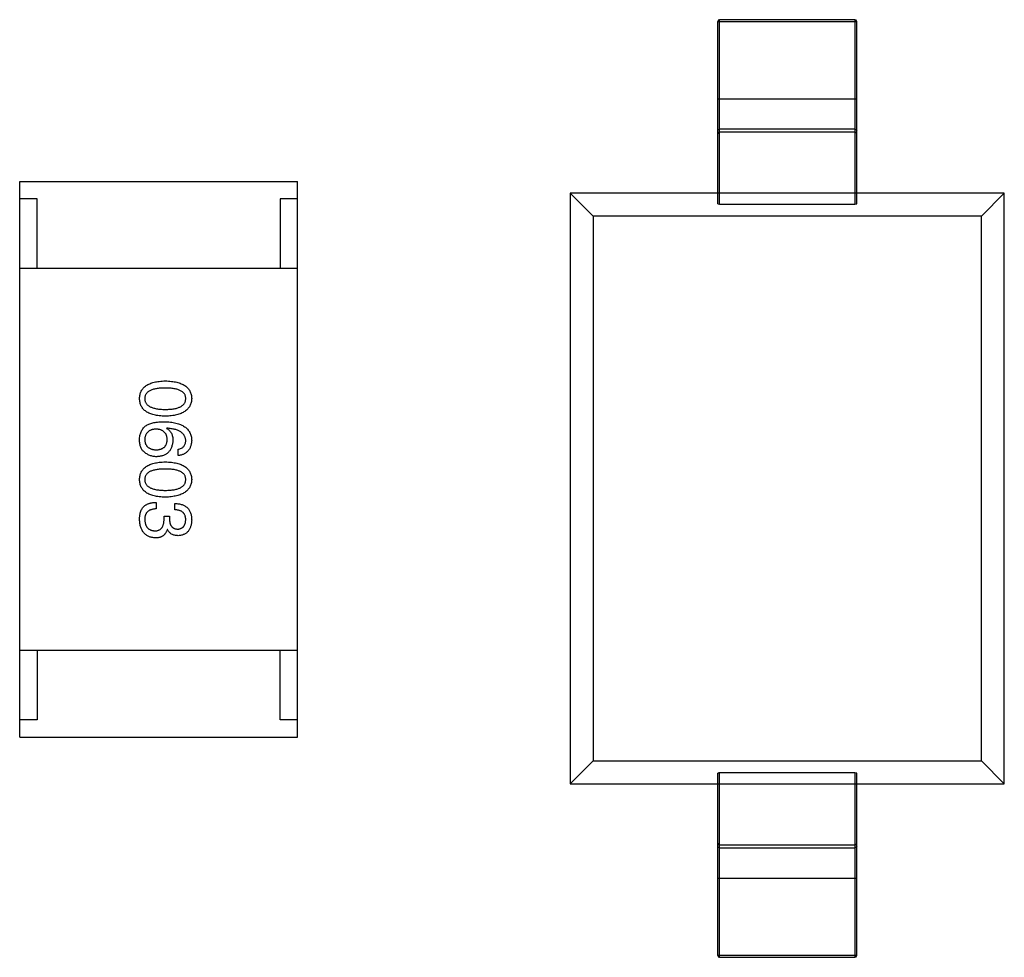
# Model space of a CAD drawing. Header units: millimetres. Extents: x 42 to 554, y 166 to 335.
# Tile 162 of 256: x 376.28 to 379.12, y 252.78 to 255.48. Entities that reach past the tile are written whole.
import ezdxf

# ---------------------------------------------------------------- set-up
doc = ezdxf.new("R2010")
doc.units = ezdxf.units.MM
doc.header["$LTSCALE"] = 30.734
doc.layers.get('0').update_dxf_attribs({"linetype": 'CONTINUOUS'})

msp = doc.modelspace()

# ---------------------------------------------------------------- linework, layer by layer
at = {"linetype": 'Continuous'}
for p, q in [((378.2994, 254.9534), (378.2994, 255.4842)), ((378.6894, 255.4842), (378.2994, 255.4842)), ((378.6894, 255.4842), (378.6894, 254.9534)), ((378.2944, 254.9543), (378.2944, 255.4792)), ((378.2944, 255.4792), (378.6944, 255.4792)), ((378.6944, 254.9543), (378.6944, 255.4792)), ((378.2944, 255.2562), (378.6944, 255.2562)), ((378.6894, 255.1687), (378.2994, 255.1687)), ((378.6894, 255.1607), (378.2994, 255.1607)), ((376.2848, 253.4182), (376.2848, 255.0182)), ((376.2848, 255.0182), (377.0848, 255.0182)), ((377.0848, 253.4182), (377.0848, 255.0182)), ((377.8694, 254.9842), (377.8694, 253.2842)), ((377.9355, 254.9181), (377.8694, 254.9842)), ((378.2944, 254.9842), (377.8694, 254.9842)), ((378.2944, 254.9857), (378.6944, 254.9857)), ((379.1194, 254.9842), (378.6944, 254.9842)), ((379.1194, 254.9842), (379.0533, 254.9181)), ((379.1194, 253.2842), (379.1194, 254.9842)), ((376.3348, 254.9682), (376.2848, 254.9682)), ((376.3348, 254.7682), (376.3348, 254.9682)), ((377.0348, 254.9682), (377.0348, 254.7682)), ((377.0848, 254.9682), (377.0348, 254.9682)), ((378.2994, 254.9534), (378.6894, 254.9534)), ((377.9355, 254.9181), (377.9355, 253.3504)), ((379.0533, 254.9181), (377.9355, 254.9181)), ((379.0533, 253.3504), (379.0533, 254.9181)), ((377.0848, 254.7682), (376.2848, 254.7682)), ((376.7087, 254.3077), (376.7079, 254.3069)), ((376.7406, 254.2291), (376.7406, 254.2471)), ((376.6775, 254.0943), (376.6775, 254.0754)), ((376.7316, 254.0729), (376.7316, 254.091)), ((376.7005, 254.0459), (376.7005, 254.0549)), ((376.7005, 254.0549), (376.7161, 254.0549)), ((376.7161, 254.0549), (376.7161, 254.0451)), ((376.7103, 254.0164), (376.7095, 254.0164)), ((377.0848, 253.6682), (376.2848, 253.6682)), ((376.3348, 253.6682), (376.3348, 253.4682)), ((377.0348, 253.4682), (377.0348, 253.6682)), ((376.3348, 253.4682), (376.2848, 253.4682)), ((377.0848, 253.4682), (377.0348, 253.4682)), ((376.2848, 253.4182), (377.0848, 253.4182)), ((377.8694, 253.2842), (377.9355, 253.3504)), ((377.9355, 253.3504), (379.0533, 253.3504)), ((379.1194, 253.2842), (379.0533, 253.3504)), ((378.2944, 252.7892), (378.2944, 253.3142)), ((378.2994, 252.7842), (378.2994, 253.3151)), ((378.6894, 253.3151), (378.2994, 253.3151)), ((378.6894, 253.3151), (378.6894, 252.7842)), ((378.6944, 252.7892), (378.6944, 253.3142)), ((377.8694, 253.2842), (378.2944, 253.2842)), ((378.6944, 253.2827), (378.2944, 253.2827)), ((378.6944, 253.2842), (379.1194, 253.2842)), ((378.2994, 253.1078), (378.6894, 253.1078)), ((378.2994, 253.0997), (378.6894, 253.0997)), ((378.2944, 253.0122), (378.6944, 253.0122)), ((378.6944, 252.7892), (378.2944, 252.7892)), ((378.2994, 252.7842), (378.6894, 252.7842))]:
    msp.add_line(p, q, dxfattribs=at)
for centre, start, end in [((378.2994, 255.4792), 90, 180), ((378.6894, 255.4792), 0, 90), ((378.2994, 252.7892), 180, 270), ((378.6894, 252.7892), 270, 0)]:
    msp.add_arc(centre, 0.005, start, end, dxfattribs=at)
for centre, start_param, end_param in [((378.2994, 254.9543), 3.141593, 4.712389), ((378.6894, 254.9543), -1.570796, 0), ((378.2994, 253.3142), 1.570796, 3.141593), ((378.6894, 253.3142), 0, 1.570796)]:
    msp.add_ellipse(centre, major_axis=(0.005, 0), ratio=0.176327, start_param=start_param, end_param=end_param, dxfattribs=at)
for points, knots in [([(378.2944, 255.1638), (378.2944, 255.165), (378.2955, 255.1677), (378.2981, 255.1687), (378.2994, 255.1687)], [0, 0, 0, 0, 0.499752, 1, 1, 1, 1]), ([(378.2994, 255.1607), (378.2981, 255.1607), (378.2955, 255.1596), (378.2944, 255.157), (378.2944, 255.1557)], [0, 0, 0, 0, 0.499804, 1, 1, 1, 1]), ([(378.6894, 255.1687), (378.6907, 255.1687), (378.6933, 255.1677), (378.6944, 255.165), (378.6944, 255.1638)], [0, 0, 0, 0, 0.499804, 1, 1, 1, 1]), ([(378.6944, 255.1557), (378.6944, 255.157), (378.6933, 255.1596), (378.6907, 255.1607), (378.6894, 255.1607)], [0, 0, 0, 0, 0.499752, 1, 1, 1, 1]), ([(376.63, 254.3932), (376.6301, 254.3952), (376.6303, 254.399), (376.6312, 254.4047), (376.6327, 254.4099), (376.6348, 254.4148), (376.6374, 254.4193), (376.6407, 254.4235), (376.6445, 254.4272), (376.6489, 254.4306), (376.6538, 254.4336), (376.6593, 254.4362), (376.6653, 254.4384), (376.6719, 254.4403), (376.6791, 254.4418), (376.6868, 254.4429), (376.6951, 254.4437), (376.7008, 254.4439), (376.7038, 254.444)], [0, 0, 0, 0, 0.059135, 0.115606, 0.169241, 0.221578, 0.273261, 0.324749, 0.377329, 0.431642, 0.488541, 0.548597, 0.612232, 0.680174, 0.752504, 0.829777, 0.912307, 1, 1, 1, 1]), ([(376.7038, 254.444), (376.7068, 254.4439), (376.7127, 254.4437), (376.7213, 254.4429), (376.7293, 254.4418), (376.7367, 254.4403), (376.7435, 254.4385), (376.7497, 254.4362), (376.7554, 254.4336), (376.7605, 254.4306), (376.765, 254.4272), (376.7689, 254.4235), (376.7723, 254.4193), (376.775, 254.4148), (376.7771, 254.4099), (376.7788, 254.4047), (376.7797, 254.399), (376.7799, 254.3952), (376.78, 254.3932)], [0, 0, 0, 0, 0.088823, 0.172287, 0.250296, 0.323438, 0.392244, 0.456221, 0.516635, 0.573871, 0.628, 0.680335, 0.731489, 0.782557, 0.834044, 0.886738, 0.942089, 1, 1, 1, 1]), ([(376.7038, 254.4235), (376.7014, 254.4235), (376.6968, 254.4234), (376.6901, 254.4231), (376.6838, 254.4225), (376.6781, 254.4217), (376.6728, 254.4206), (376.6679, 254.4194), (376.6635, 254.4178), (376.6596, 254.416), (376.6561, 254.414), (376.653, 254.4118), (376.6505, 254.4093), (376.6484, 254.4065), (376.6467, 254.4035), (376.6456, 254.4003), (376.6449, 254.3968), (376.6448, 254.3944), (376.6447, 254.3932)], [0, 0, 0, 0, 0.096457, 0.187288, 0.27178, 0.350132, 0.423455, 0.491343, 0.554037, 0.612253, 0.666313, 0.717038, 0.764921, 0.811214, 0.856775, 0.902988, 0.950234, 1, 1, 1, 1]), ([(376.7628, 254.3932), (376.7627, 254.3944), (376.7626, 254.3968), (376.762, 254.4003), (376.7608, 254.4035), (376.7592, 254.4065), (376.757, 254.4092), (376.7545, 254.4118), (376.7515, 254.414), (376.748, 254.416), (376.744, 254.4178), (376.7396, 254.4194), (376.7348, 254.4206), (376.7295, 254.4217), (376.7237, 254.4225), (376.7174, 254.4231), (376.7108, 254.4234), (376.7061, 254.4235), (376.7038, 254.4235)], [0, 0, 0, 0, 0.049764, 0.097007, 0.143217, 0.188577, 0.235116, 0.282997, 0.333719, 0.387776, 0.445989, 0.508679, 0.576563, 0.649481, 0.728235, 0.812722, 0.903548, 1, 1, 1, 1]), ([(376.7038, 254.3423), (376.7008, 254.3424), (376.6951, 254.3426), (376.6868, 254.3434), (376.6791, 254.3445), (376.6719, 254.346), (376.6653, 254.3479), (376.6593, 254.3501), (376.6538, 254.3527), (376.6488, 254.3557), (376.6445, 254.3591), (376.6407, 254.3629), (376.6374, 254.367), (376.6348, 254.3715), (376.6327, 254.3764), (376.6312, 254.3817), (376.6303, 254.3873), (376.6301, 254.3912), (376.63, 254.3932)], [0, 0, 0, 0, 0.08769, 0.170218, 0.24749, 0.319818, 0.387758, 0.451391, 0.511445, 0.568185, 0.622681, 0.67526, 0.726746, 0.778428, 0.830764, 0.884397, 0.940866, 1, 1, 1, 1]), ([(376.6447, 254.3932), (376.6448, 254.3919), (376.645, 254.3895), (376.6457, 254.3859), (376.647, 254.3826), (376.6487, 254.3795), (376.6508, 254.3766), (376.6534, 254.3741), (376.6565, 254.3718), (376.66, 254.3697), (376.6639, 254.3679), (376.6683, 254.3663), (376.6731, 254.365), (376.6784, 254.3639), (376.6841, 254.363), (376.6902, 254.3624), (376.6969, 254.3621), (376.7014, 254.362), (376.7038, 254.362)], [0, 0, 0, 0, 0.050879, 0.099377, 0.146973, 0.193618, 0.240619, 0.289461, 0.34047, 0.395283, 0.453059, 0.515633, 0.582666, 0.655287, 0.732971, 0.815933, 0.905166, 1, 1, 1, 1]), ([(376.7038, 254.362), (376.7061, 254.362), (376.7108, 254.3621), (376.7174, 254.3624), (376.7237, 254.363), (376.7295, 254.3639), (376.7348, 254.365), (376.7396, 254.3663), (376.744, 254.3679), (376.748, 254.3697), (376.7514, 254.3718), (376.7545, 254.3741), (376.757, 254.3767), (376.7592, 254.3795), (376.7608, 254.3826), (376.762, 254.3859), (376.7626, 254.3895), (376.7627, 254.3919), (376.7628, 254.3932)], [0, 0, 0, 0, 0.095719, 0.185854, 0.269738, 0.347952, 0.420315, 0.487894, 0.550245, 0.608186, 0.662454, 0.713283, 0.761375, 0.808209, 0.854301, 0.901312, 0.949396, 1, 1, 1, 1]), ([(376.78, 254.3932), (376.7799, 254.3912), (376.7796, 254.3874), (376.7786, 254.3818), (376.7769, 254.3767), (376.7747, 254.3718), (376.7719, 254.3673), (376.7686, 254.3632), (376.7646, 254.3595), (376.7601, 254.3562), (376.755, 254.3531), (376.7494, 254.3505), (376.7431, 254.3482), (376.7364, 254.3463), (376.729, 254.3448), (376.7211, 254.3436), (376.7126, 254.3427), (376.7068, 254.3425), (376.7038, 254.3423)], [0, 0, 0, 0, 0.057415, 0.112361, 0.16496, 0.216437, 0.267441, 0.318839, 0.371478, 0.426325, 0.483626, 0.544235, 0.608673, 0.677374, 0.750405, 0.828394, 0.911525, 1, 1, 1, 1]), ([(376.6497, 254.3159), (376.6512, 254.3168), (376.6544, 254.3186), (376.6597, 254.3207), (376.6654, 254.3225), (376.6715, 254.324), (376.6781, 254.3252), (376.6851, 254.326), (376.6927, 254.3265), (376.6978, 254.3266), (376.7005, 254.3266)], [0, 0, 0, 0, 0.101889, 0.209155, 0.322694, 0.442863, 0.569758, 0.70479, 0.848502, 1, 1, 1, 1]), ([(376.7005, 254.3266), (376.7036, 254.3265), (376.7097, 254.3263), (376.7186, 254.3255), (376.7269, 254.3243), (376.7345, 254.3227), (376.7416, 254.3208), (376.7481, 254.3184), (376.754, 254.3156), (376.7593, 254.3124), (376.764, 254.3088), (376.7681, 254.3048), (376.7716, 254.3004), (376.7745, 254.2956), (376.7768, 254.2904), (376.7785, 254.2848), (376.7796, 254.2788), (376.7799, 254.2746), (376.78, 254.2725)], [0, 0, 0, 0, 0.087517, 0.169686, 0.246944, 0.319347, 0.387088, 0.450961, 0.511075, 0.567974, 0.622351, 0.675039, 0.726853, 0.778688, 0.83093, 0.884738, 0.941043, 1, 1, 1, 1]), ([(376.63, 254.2774), (376.6301, 254.2795), (376.6303, 254.2835), (376.6314, 254.2893), (376.633, 254.2947), (376.6352, 254.2998), (376.638, 254.3044), (376.6413, 254.3087), (376.6452, 254.3126), (376.6481, 254.3148), (376.6497, 254.3159)], [0, 0, 0, 0, 0.137449, 0.267856, 0.393219, 0.514735, 0.63397, 0.753734, 0.874967, 1, 1, 1, 1]), ([(376.6775, 254.3053), (376.6762, 254.3052), (376.6737, 254.305), (376.6701, 254.3045), (376.6667, 254.3037), (376.6635, 254.3028), (376.6606, 254.3016), (376.658, 254.3002), (376.6555, 254.2986), (376.6533, 254.2967), (376.6514, 254.2947), (376.6497, 254.2924), (376.6482, 254.2899), (376.6471, 254.2871), (376.6461, 254.2842), (376.6454, 254.281), (376.6449, 254.2777), (376.6448, 254.2753), (376.6447, 254.2741)], [0, 0, 0, 0, 0.076467, 0.148148, 0.216496, 0.280559, 0.342274, 0.401168, 0.458322, 0.514073, 0.569257, 0.62465, 0.68124, 0.739113, 0.799947, 0.862804, 0.929597, 1, 1, 1, 1]), ([(376.7095, 254.275), (376.7094, 254.2761), (376.7093, 254.2784), (376.7089, 254.2817), (376.7082, 254.2847), (376.7072, 254.2876), (376.7061, 254.2903), (376.7046, 254.2927), (376.703, 254.2949), (376.7011, 254.2969), (376.699, 254.2987), (376.6966, 254.3003), (376.694, 254.3017), (376.6912, 254.3028), (376.6881, 254.3038), (376.6848, 254.3045), (376.6812, 254.305), (376.6788, 254.3052), (376.6775, 254.3053)], [0, 0, 0, 0, 0.070453, 0.136523, 0.199866, 0.260392, 0.318446, 0.374657, 0.430182, 0.485556, 0.541071, 0.598396, 0.657208, 0.718642, 0.783247, 0.851631, 0.923928, 1, 1, 1, 1]), ([(376.7079, 254.3069), (376.7093, 254.3061), (376.7121, 254.3044), (376.7158, 254.3012), (376.719, 254.2975), (376.7215, 254.2934), (376.7235, 254.2888), (376.7249, 254.2838), (376.7258, 254.2783), (376.7258, 254.2745), (376.7259, 254.2725)], [0, 0, 0, 0, 0.122276, 0.239997, 0.35611, 0.473903, 0.59404, 0.720428, 0.855383, 1, 1, 1, 1]), ([(376.7628, 254.2725), (376.7627, 254.2738), (376.7625, 254.2763), (376.7616, 254.28), (376.7605, 254.2835), (376.7588, 254.2867), (376.7569, 254.2897), (376.7544, 254.2925), (376.7516, 254.295), (376.7484, 254.2974), (376.7448, 254.2995), (376.7408, 254.3013), (376.7364, 254.303), (376.7316, 254.3044), (376.7265, 254.3056), (376.7209, 254.3065), (376.7149, 254.3073), (376.7108, 254.3076), (376.7087, 254.3077)], [0, 0, 0, 0, 0.054741, 0.107075, 0.158339, 0.208382, 0.258772, 0.310045, 0.362765, 0.417822, 0.475982, 0.537466, 0.602901, 0.673037, 0.747247, 0.826291, 0.910782, 1, 1, 1, 1]), ([(376.6423, 254.2405), (376.6412, 254.2415), (376.6391, 254.2434), (376.6365, 254.2468), (376.6343, 254.2507), (376.6325, 254.2551), (376.6312, 254.26), (376.6304, 254.2654), (376.6299, 254.2713), (376.63, 254.2753), (376.63, 254.2774)], [0, 0, 0, 0, 0.105033, 0.21147, 0.321511, 0.438526, 0.563605, 0.698055, 0.843218, 1, 1, 1, 1]), ([(376.6447, 254.2741), (376.6448, 254.273), (376.645, 254.2709), (376.6456, 254.2678), (376.6463, 254.2649), (376.6474, 254.2622), (376.6487, 254.2597), (376.6502, 254.2574), (376.6519, 254.2553), (376.6539, 254.2534), (376.6562, 254.2517), (376.6587, 254.2502), (376.6613, 254.2489), (376.6643, 254.2478), (376.6675, 254.2469), (376.6709, 254.2462), (376.6745, 254.2457), (376.6771, 254.2455), (376.6783, 254.2454)], [0, 0, 0, 0, 0.066682, 0.130303, 0.190802, 0.248749, 0.30534, 0.361219, 0.415721, 0.471765, 0.528279, 0.586428, 0.64659, 0.710143, 0.776461, 0.846692, 0.921137, 1, 1, 1, 1]), ([(376.6783, 254.2454), (376.6796, 254.2455), (376.682, 254.2457), (376.6854, 254.2462), (376.6886, 254.247), (376.6916, 254.2478), (376.6944, 254.249), (376.697, 254.2503), (376.6992, 254.2519), (376.7013, 254.2536), (376.7032, 254.2556), (376.7048, 254.2577), (376.7061, 254.2601), (376.7073, 254.2627), (376.7082, 254.2655), (376.7089, 254.2684), (376.7093, 254.2716), (376.7094, 254.2738), (376.7095, 254.275)], [0, 0, 0, 0, 0.076288, 0.14871, 0.216387, 0.281386, 0.342528, 0.402111, 0.4591, 0.514852, 0.569974, 0.625644, 0.682226, 0.740156, 0.800362, 0.863471, 0.930116, 1, 1, 1, 1]), ([(376.7259, 254.2725), (376.7257, 254.2707), (376.7254, 254.2671), (376.7245, 254.262), (376.7233, 254.2572), (376.7218, 254.2527), (376.72, 254.2486), (376.7179, 254.2448), (376.7154, 254.2413), (376.7126, 254.2382), (376.7095, 254.2354), (376.7061, 254.233), (376.7024, 254.2309), (376.6984, 254.2292), (376.694, 254.2279), (376.6893, 254.2268), (376.6844, 254.226), (376.6809, 254.2259), (376.6792, 254.2258)], [0, 0, 0, 0, 0.074228, 0.144548, 0.211288, 0.274576, 0.335162, 0.393915, 0.450599, 0.506657, 0.562409, 0.618617, 0.676096, 0.735061, 0.79654, 0.860906, 0.928473, 1, 1, 1, 1]), ([(376.7406, 254.2471), (376.7424, 254.2475), (376.7457, 254.2482), (376.7503, 254.25), (376.7542, 254.2524), (376.7573, 254.2554), (376.7598, 254.2589), (376.7615, 254.263), (376.7626, 254.2675), (376.7627, 254.2708), (376.7628, 254.2725)], [0, 0, 0, 0, 0.1439, 0.274233, 0.394478, 0.509388, 0.621911, 0.738504, 0.863414, 1, 1, 1, 1]), ([(376.78, 254.2725), (376.7799, 254.2709), (376.7796, 254.2678), (376.7789, 254.2633), (376.7779, 254.259), (376.7767, 254.2551), (376.7752, 254.2514), (376.7734, 254.2479), (376.7713, 254.2448), (376.769, 254.2419), (376.7664, 254.2393), (376.7635, 254.237), (376.7603, 254.235), (376.7569, 254.2332), (376.7532, 254.2317), (376.7493, 254.2306), (376.7451, 254.2296), (376.7421, 254.2292), (376.7406, 254.2291)], [0, 0, 0, 0, 0.073784, 0.144317, 0.211047, 0.274818, 0.336501, 0.395724, 0.453465, 0.510016, 0.566585, 0.622844, 0.680328, 0.739335, 0.800408, 0.863904, 0.93053, 1, 1, 1, 1]), ([(376.6792, 254.2258), (376.6774, 254.2258), (376.674, 254.2259), (376.6689, 254.2266), (376.664, 254.2278), (376.6592, 254.2294), (376.6547, 254.2315), (376.6503, 254.234), (376.6462, 254.237), (376.6436, 254.2393), (376.6423, 254.2405)], [0, 0, 0, 0, 0.12904, 0.253809, 0.377066, 0.499122, 0.621469, 0.744665, 0.870607, 1, 1, 1, 1]), ([(376.63, 254.16), (376.6301, 254.162), (376.6303, 254.1659), (376.6312, 254.1715), (376.6327, 254.1768), (376.6348, 254.1817), (376.6374, 254.1862), (376.6407, 254.1903), (376.6445, 254.1941), (376.6489, 254.1974), (376.6538, 254.2005), (376.6593, 254.203), (376.6653, 254.2053), (376.6719, 254.2072), (376.6791, 254.2087), (376.6868, 254.2098), (376.6951, 254.2105), (376.7008, 254.2107), (376.7038, 254.2108)], [0, 0, 0, 0, 0.059135, 0.115606, 0.169241, 0.221578, 0.273261, 0.324749, 0.377329, 0.431642, 0.488541, 0.548597, 0.612232, 0.680174, 0.752504, 0.829777, 0.912307, 1, 1, 1, 1]), ([(376.7038, 254.2108), (376.7068, 254.2107), (376.7127, 254.2105), (376.7213, 254.2098), (376.7293, 254.2087), (376.7367, 254.2071), (376.7435, 254.2053), (376.7497, 254.203), (376.7554, 254.2004), (376.7605, 254.1974), (376.765, 254.1941), (376.7689, 254.1903), (376.7723, 254.1862), (376.775, 254.1817), (376.7771, 254.1768), (376.7788, 254.1715), (376.7797, 254.1659), (376.7799, 254.162), (376.78, 254.16)], [0, 0, 0, 0, 0.088823, 0.172287, 0.250296, 0.323438, 0.392244, 0.456221, 0.516635, 0.573871, 0.628, 0.680335, 0.731489, 0.782557, 0.834044, 0.886738, 0.942089, 1, 1, 1, 1]), ([(376.7038, 254.1903), (376.7014, 254.1903), (376.6968, 254.1903), (376.6901, 254.1899), (376.6838, 254.1893), (376.6781, 254.1885), (376.6728, 254.1874), (376.6679, 254.1862), (376.6635, 254.1846), (376.6596, 254.1829), (376.6561, 254.1809), (376.653, 254.1786), (376.6505, 254.1761), (376.6484, 254.1733), (376.6467, 254.1704), (376.6456, 254.1671), (376.6449, 254.1636), (376.6448, 254.1612), (376.6447, 254.16)], [0, 0, 0, 0, 0.096457, 0.187288, 0.27178, 0.350132, 0.423455, 0.491343, 0.554037, 0.612253, 0.666313, 0.717038, 0.764921, 0.811214, 0.856775, 0.902988, 0.950234, 1, 1, 1, 1]), ([(376.7628, 254.16), (376.7627, 254.1612), (376.7626, 254.1636), (376.762, 254.1671), (376.7608, 254.1704), (376.7592, 254.1734), (376.757, 254.1761), (376.7545, 254.1786), (376.7515, 254.1809), (376.748, 254.1829), (376.744, 254.1846), (376.7396, 254.1862), (376.7348, 254.1874), (376.7295, 254.1886), (376.7237, 254.1893), (376.7174, 254.1899), (376.7108, 254.1903), (376.7061, 254.1903), (376.7038, 254.1903)], [0, 0, 0, 0, 0.049764, 0.097007, 0.143217, 0.188577, 0.235116, 0.282997, 0.333719, 0.387776, 0.445989, 0.508679, 0.576563, 0.649481, 0.728235, 0.812722, 0.903548, 1, 1, 1, 1]), ([(376.7038, 254.1092), (376.7008, 254.1093), (376.6951, 254.1095), (376.6868, 254.1103), (376.6791, 254.1114), (376.6719, 254.1129), (376.6653, 254.1147), (376.6593, 254.117), (376.6538, 254.1196), (376.6488, 254.1226), (376.6445, 254.126), (376.6407, 254.1297), (376.6374, 254.1339), (376.6348, 254.1384), (376.6327, 254.1433), (376.6312, 254.1485), (376.6303, 254.1541), (376.6301, 254.158), (376.63, 254.16)], [0, 0, 0, 0, 0.08769, 0.170218, 0.24749, 0.319818, 0.387758, 0.451391, 0.511445, 0.568185, 0.622681, 0.67526, 0.726746, 0.778428, 0.830764, 0.884397, 0.940866, 1, 1, 1, 1]), ([(376.6447, 254.16), (376.6448, 254.1588), (376.645, 254.1563), (376.6457, 254.1527), (376.647, 254.1494), (376.6487, 254.1463), (376.6508, 254.1435), (376.6534, 254.141), (376.6565, 254.1386), (376.66, 254.1365), (376.6639, 254.1347), (376.6683, 254.1332), (376.6731, 254.1318), (376.6784, 254.1307), (376.6841, 254.1299), (376.6902, 254.1293), (376.6969, 254.1289), (376.7014, 254.1289), (376.7038, 254.1289)], [0, 0, 0, 0, 0.050879, 0.099377, 0.146973, 0.193618, 0.240619, 0.289461, 0.34047, 0.395283, 0.453059, 0.515633, 0.582666, 0.655287, 0.732971, 0.815933, 0.905166, 1, 1, 1, 1]), ([(376.7038, 254.1289), (376.7061, 254.1289), (376.7108, 254.1289), (376.7174, 254.1293), (376.7237, 254.1299), (376.7295, 254.1307), (376.7348, 254.1318), (376.7396, 254.1331), (376.744, 254.1347), (376.748, 254.1365), (376.7514, 254.1386), (376.7545, 254.1409), (376.757, 254.1435), (376.7592, 254.1463), (376.7608, 254.1494), (376.762, 254.1527), (376.7626, 254.1563), (376.7627, 254.1588), (376.7628, 254.16)], [0, 0, 0, 0, 0.095719, 0.185854, 0.269738, 0.347952, 0.420315, 0.487894, 0.550245, 0.608186, 0.662454, 0.713283, 0.761375, 0.808209, 0.854301, 0.901312, 0.949396, 1, 1, 1, 1]), ([(376.78, 254.16), (376.7799, 254.1581), (376.7796, 254.1542), (376.7786, 254.1487), (376.7769, 254.1435), (376.7747, 254.1387), (376.7719, 254.1342), (376.7686, 254.1301), (376.7646, 254.1264), (376.7601, 254.123), (376.755, 254.12), (376.7494, 254.1173), (376.7431, 254.1151), (376.7364, 254.1132), (376.729, 254.1116), (376.7211, 254.1104), (376.7126, 254.1096), (376.7068, 254.1093), (376.7038, 254.1092)], [0, 0, 0, 0, 0.057415, 0.112361, 0.16496, 0.216437, 0.267441, 0.318839, 0.371478, 0.426325, 0.483626, 0.544235, 0.608673, 0.677374, 0.750405, 0.828394, 0.911525, 1, 1, 1, 1]), ([(376.6349, 254.0721), (376.6353, 254.073), (376.6362, 254.0747), (376.6377, 254.0771), (376.6394, 254.0794), (376.6412, 254.0815), (376.6433, 254.0835), (376.6455, 254.0853), (376.6479, 254.0869), (376.6505, 254.0884), (376.6533, 254.0897), (376.6562, 254.0908), (376.6593, 254.0918), (376.6626, 254.0926), (376.6661, 254.0933), (376.6697, 254.0938), (376.6736, 254.0941), (376.6762, 254.0942), (376.6775, 254.0943)], [0, 0, 0, 0, 0.056906, 0.113264, 0.168825, 0.223843, 0.279195, 0.335267, 0.392098, 0.450414, 0.51054, 0.572219, 0.636652, 0.703156, 0.773102, 0.845505, 0.921063, 1, 1, 1, 1]), ([(376.63, 254.0451), (376.63, 254.0465), (376.6301, 254.0492), (376.6302, 254.0532), (376.6306, 254.0569), (376.6312, 254.0604), (376.6318, 254.0637), (376.6327, 254.0667), (376.6337, 254.0695), (376.6345, 254.0713), (376.6349, 254.0721)], [0, 0, 0, 0, 0.15115, 0.29371, 0.429149, 0.55661, 0.677302, 0.791017, 0.898045, 1, 1, 1, 1]), ([(376.6775, 254.0754), (376.6762, 254.0754), (376.6736, 254.0753), (376.6699, 254.0748), (376.6664, 254.0741), (376.6632, 254.0732), (376.6603, 254.0721), (376.6575, 254.0707), (376.6551, 254.0691), (376.6529, 254.0673), (376.651, 254.0652), (376.6493, 254.0629), (376.6479, 254.0603), (376.6467, 254.0575), (376.6458, 254.0546), (376.6452, 254.0513), (376.6448, 254.0479), (376.6448, 254.0455), (376.6447, 254.0443)], [0, 0, 0, 0, 0.07723, 0.149593, 0.217944, 0.282232, 0.34411, 0.402297, 0.458791, 0.513966, 0.568538, 0.623291, 0.679957, 0.737243, 0.798142, 0.86118, 0.928728, 1, 1, 1, 1]), ([(376.7316, 254.091), (376.7336, 254.0909), (376.7373, 254.0908), (376.7427, 254.0901), (376.7477, 254.0892), (376.7524, 254.0878), (376.7567, 254.0861), (376.7607, 254.084), (376.7643, 254.0816), (376.7675, 254.0787), (376.7704, 254.0756), (376.7729, 254.072), (376.775, 254.0681), (376.7767, 254.0639), (376.7782, 254.0593), (376.7791, 254.0543), (376.7798, 254.049), (376.7799, 254.0453), (376.78, 254.0434)], [0, 0, 0, 0, 0.074804, 0.144899, 0.211458, 0.274554, 0.334363, 0.392059, 0.448123, 0.503024, 0.558154, 0.613471, 0.670844, 0.729926, 0.792003, 0.857405, 0.926768, 1, 1, 1, 1]), ([(376.7628, 254.0443), (376.7628, 254.0454), (376.7627, 254.0476), (376.7623, 254.0508), (376.7617, 254.0537), (376.7609, 254.0565), (376.7598, 254.059), (376.7584, 254.0614), (376.7569, 254.0635), (376.755, 254.0654), (376.7529, 254.0671), (376.7506, 254.0686), (376.748, 254.0699), (376.7452, 254.0709), (376.7422, 254.0718), (376.7389, 254.0723), (376.7353, 254.0728), (376.7329, 254.0729), (376.7316, 254.0729)], [0, 0, 0, 0, 0.069877, 0.136363, 0.198671, 0.257968, 0.315462, 0.370709, 0.425568, 0.479847, 0.535753, 0.592303, 0.651386, 0.713311, 0.778642, 0.84836, 0.921866, 1, 1, 1, 1]), ([(376.6759, 253.9918), (376.6741, 253.9919), (376.6706, 253.9922), (376.6656, 253.9931), (376.6608, 253.9943), (376.6564, 253.996), (376.6524, 253.998), (376.6487, 254.0004), (376.6453, 254.0032), (376.6422, 254.0063), (376.6395, 254.0099), (376.6371, 254.0138), (376.6351, 254.0181), (376.6334, 254.0228), (376.632, 254.0278), (376.631, 254.0332), (376.6303, 254.039), (376.6301, 254.043), (376.63, 254.0451)], [0, 0, 0, 0, 0.068236, 0.132937, 0.194125, 0.253174, 0.310181, 0.365986, 0.421096, 0.476216, 0.532352, 0.590232, 0.649824, 0.71274, 0.778406, 0.848058, 0.921922, 1, 1, 1, 1]), ([(376.6447, 254.0443), (376.6448, 254.043), (376.645, 254.0406), (376.6455, 254.0372), (376.6462, 254.034), (376.6471, 254.0309), (376.6482, 254.0281), (376.6495, 254.0256), (376.651, 254.0232), (376.6527, 254.0211), (376.6546, 254.0192), (376.6567, 254.0175), (376.659, 254.0161), (376.6615, 254.0149), (376.6642, 254.0138), (376.6671, 254.0131), (376.6702, 254.0125), (376.6723, 254.0124), (376.6734, 254.0123)], [0, 0, 0, 0, 0.076694, 0.149502, 0.218019, 0.283183, 0.345589, 0.405199, 0.462852, 0.519478, 0.575313, 0.630559, 0.687006, 0.744638, 0.804006, 0.866059, 0.931486, 1, 1, 1, 1]), ([(376.6734, 254.0123), (376.6745, 254.0123), (376.6766, 254.0124), (376.6797, 254.0127), (376.6826, 254.0134), (376.6853, 254.0143), (376.6877, 254.0155), (376.6899, 254.017), (376.692, 254.0187), (376.6938, 254.0207), (376.6954, 254.0229), (376.6968, 254.0254), (376.6979, 254.0282), (376.6988, 254.0313), (376.6996, 254.0345), (376.7001, 254.0381), (376.7004, 254.0419), (376.7005, 254.0445), (376.7005, 254.0459)], [0, 0, 0, 0, 0.066518, 0.129194, 0.188613, 0.245254, 0.300032, 0.353805, 0.407079, 0.461108, 0.516272, 0.574141, 0.634837, 0.699275, 0.767504, 0.840272, 0.917505, 1, 1, 1, 1]), ([(376.7161, 254.0451), (376.7161, 254.044), (376.7162, 254.0419), (376.7166, 254.0388), (376.7171, 254.0359), (376.7178, 254.0332), (376.7187, 254.0307), (376.7197, 254.0285), (376.721, 254.0264), (376.7224, 254.0246), (376.7239, 254.0229), (376.7257, 254.0215), (376.7276, 254.0202), (376.7297, 254.0192), (376.732, 254.0184), (376.7345, 254.0178), (376.7371, 254.0174), (376.7389, 254.0173), (376.7398, 254.0172)], [0, 0, 0, 0, 0.079415, 0.154091, 0.22508, 0.29186, 0.355026, 0.415127, 0.472418, 0.528511, 0.583551, 0.638361, 0.693547, 0.750023, 0.807857, 0.868401, 0.932259, 1, 1, 1, 1]), ([(376.7398, 254.0172), (376.7407, 254.0173), (376.7425, 254.0175), (376.745, 254.018), (376.7474, 254.0186), (376.7496, 254.0195), (376.7516, 254.0205), (376.7534, 254.0218), (376.7552, 254.0232), (376.7567, 254.0248), (376.758, 254.0266), (376.7592, 254.0285), (376.7602, 254.0307), (376.7611, 254.0331), (376.7617, 254.0356), (376.7623, 254.0383), (376.7626, 254.0412), (376.7627, 254.0432), (376.7628, 254.0443)], [0, 0, 0, 0, 0.067655, 0.132224, 0.194132, 0.253145, 0.309858, 0.366002, 0.421361, 0.47702, 0.532632, 0.590536, 0.65067, 0.713258, 0.779588, 0.848803, 0.921949, 1, 1, 1, 1]), ([(376.78, 254.0434), (376.7799, 254.0417), (376.7797, 254.0384), (376.7791, 254.0335), (376.7782, 254.0289), (376.777, 254.0247), (376.7756, 254.0208), (376.7739, 254.0171), (376.7719, 254.0138), (376.7696, 254.0108), (376.7671, 254.0081), (376.7642, 254.0058), (376.7611, 254.0038), (376.7577, 254.002), (376.754, 254.0006), (376.7501, 253.9995), (376.7459, 253.9987), (376.743, 253.9985), (376.7415, 253.9984)], [0, 0, 0, 0, 0.077845, 0.151584, 0.221397, 0.287366, 0.350104, 0.410398, 0.467998, 0.524388, 0.579979, 0.635152, 0.690917, 0.747936, 0.806661, 0.867861, 0.932479, 1, 1, 1, 1]), ([(376.7095, 254.0164), (376.7092, 254.0154), (376.7085, 254.0134), (376.7074, 254.0106), (376.7061, 254.0081), (376.7047, 254.0056), (376.7031, 254.0034), (376.7013, 254.0014), (376.6995, 253.9995), (376.6974, 253.9979), (376.6952, 253.9965), (376.6929, 253.9952), (376.6904, 253.9942), (376.6878, 253.9933), (376.685, 253.9926), (376.6821, 253.9922), (376.6791, 253.9918), (376.677, 253.9918), (376.6759, 253.9918)], [0, 0, 0, 0, 0.069445, 0.136039, 0.200011, 0.261745, 0.322328, 0.381403, 0.438864, 0.496655, 0.554398, 0.612391, 0.672266, 0.733005, 0.79604, 0.861293, 0.928785, 1, 1, 1, 1]), ([(376.7415, 253.9984), (376.7396, 253.9984), (376.7361, 253.9985), (376.731, 253.9993), (376.7264, 254.0008), (376.7222, 254.0027), (376.7185, 254.0053), (376.7152, 254.0084), (376.7124, 254.0122), (376.711, 254.015), (376.7103, 254.0164)], [0, 0, 0, 0, 0.143686, 0.277942, 0.40333, 0.521785, 0.638573, 0.755208, 0.874773, 1, 1, 1, 1]), ([(378.2944, 253.1128), (378.2944, 253.1115), (378.2955, 253.1088), (378.2981, 253.1078), (378.2994, 253.1078)], [0, 0, 0, 0, 0.499752, 1, 1, 1, 1]), ([(378.2994, 253.0997), (378.2981, 253.0997), (378.2955, 253.1008), (378.2944, 253.1034), (378.2944, 253.1047)], [0, 0, 0, 0, 0.499804, 1, 1, 1, 1]), ([(378.6894, 253.1078), (378.6907, 253.1078), (378.6933, 253.1088), (378.6944, 253.1115), (378.6944, 253.1128)], [0, 0, 0, 0, 0.499804, 1, 1, 1, 1]), ([(378.6944, 253.1047), (378.6944, 253.1034), (378.6933, 253.1008), (378.6907, 253.0997), (378.6894, 253.0997)], [0, 0, 0, 0, 0.499752, 1, 1, 1, 1])]:
    msp.add_open_spline(points, degree=3, knots=knots, dxfattribs=at)

doc.saveas('drawing.dxf')
